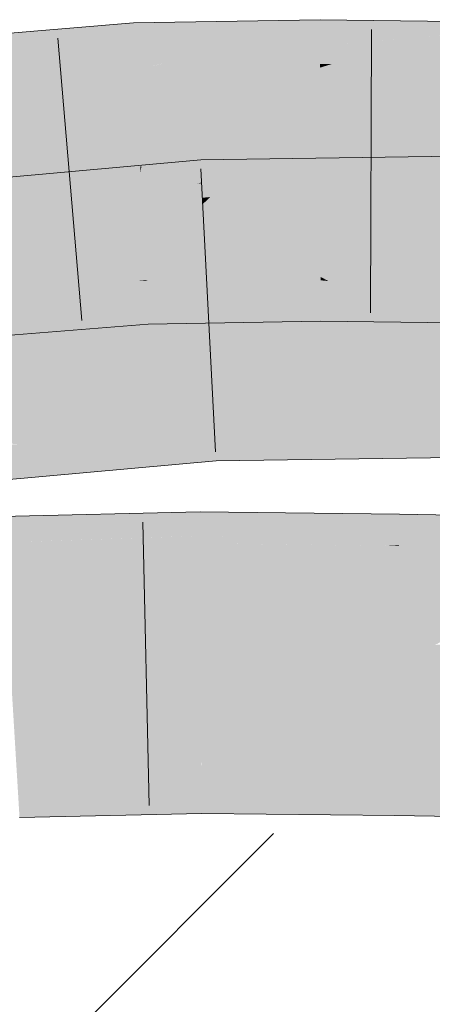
# Model space of a CAD drawing. Extents: x -620 to 3480, y 62 to 1112.
# Tile 169 of 256: x 225.411 to 225.753, y 739.157 to 739.974. Entities that reach past the tile are written whole.
import ezdxf
from ezdxf.lldxf.tags import DXFTag

# ---------------------------------------------------------------- set-up
doc = ezdxf.new("R2010")
doc.units = 0
doc.layers.get('0').update_dxf_attribs({"lineweight": 13})
for name, color, linetype, lineweight, true_color in [('E_Detail_Wandschraffur', 7, 'Continuous', 5, 0xc0c0c0), ('E_Leerrohr 25-A06GA2TQ8I', 7, 'Continuous', 9, 0xff8000), ('E_Leerrohr 25-Shading', 7, 'Continuous', 9, 0xff8000)]:
    doc.layers.add(name, color=color, linetype=linetype, lineweight=lineweight, true_color=true_color)
tags = doc.linetypes.add('fein_strichliert', pattern=[4, 1, -2, 1]).pattern_tags.tags
tags[8:9] = [DXFTag(74, 4), DXFTag(75, 0), DXFTag(340, '0'), DXFTag(46, 0.0), DXFTag(50, 0.0), DXFTag(44, 0.0), DXFTag(45, 0.0)]
tags[6:7] = [DXFTag(74, 4), DXFTag(75, 0), DXFTag(340, '0'), DXFTag(46, 0.0), DXFTag(50, 0.0), DXFTag(44, 0.0), DXFTag(45, 0.0)]
tags[4:5] = [DXFTag(74, 4), DXFTag(75, 0), DXFTag(340, '0'), DXFTag(46, 0.0), DXFTag(50, 0.0), DXFTag(44, 0.0), DXFTag(45, 0.0)]

# ---------------------------------------------------------------- blocks, each defined once
blk = doc.blocks.new('Shading-A06GA2BB8I', base_point=(200.3502, 737.7149))
at = {"layer": 'E_Leerrohr 25-Shading', "color": 34, "true_color": 0xb05800}
for points in [[(225.50557, 739.96582), (225.50533, 739.97083), (225.43181, 739.94977), (225.45645, 739.96313)], [(225.45645, 739.96313), (225.50533, 739.97083), (225.46432, 739.96741)], [(225.54161, 739.97144), (225.50533, 739.97083), (225.50557, 739.96582)], [(225.50557, 739.96582), (225.50642, 739.94836), (225.54161, 739.97144), (225.52225, 739.95056)], [(225.6601, 739.96973), (225.51888, 739.93445), (225.66014, 739.95142)], [(225.52174, 739.93518), (225.6601, 739.96973), (225.57921, 739.95844)], [(225.61435, 739.97272), (225.54161, 739.97144), (225.57921, 739.95844), (225.52225, 739.95056)], [(225.6601, 739.97351), (225.61435, 739.97272), (225.6601, 739.96973), (225.57921, 739.95844)], [(225.69078, 739.97314), (225.6601, 739.97351), (225.6601, 739.96973)], [(225.6601, 739.96973), (225.66014, 739.95142), (225.69078, 739.97314), (225.67348, 739.95264)], [(225.69078, 739.97314), (225.67348, 739.95264), (225.81444, 739.97156), (225.81435, 739.96582)], [(225.45645, 739.96313), (225.36836, 739.94934), (225.43181, 739.94977), (225.36317, 739.93488)], [(225.4369, 739.96515), (225.36836, 739.94934), (225.46432, 739.96741), (225.45645, 739.96313)], [(225.37212, 739.95978), (225.36836, 739.94934), (225.4369, 739.96515)], [(225.50557, 739.96582), (225.38373, 739.92407), (225.50642, 739.94836)], [(225.38554, 739.92468), (225.50557, 739.96582), (225.43181, 739.94977)], [(225.81435, 739.96582), (225.66994, 739.93677), (225.81404, 739.94769)], [(225.67363, 739.9375), (225.81435, 739.96582), (225.74397, 739.95923)], [(225.51888, 739.93445), (225.52174, 739.93518), (225.52225, 739.95056), (225.57921, 739.95844)], [(225.66994, 739.93677), (225.67363, 739.9375), (225.67348, 739.95264), (225.74397, 739.95923)], [(225.38373, 739.92407), (225.38554, 739.92468), (225.36317, 739.93488), (225.43181, 739.94977)], [(225.38373, 739.92407), (225.50711, 739.9342), (225.50642, 739.94836)], [(225.50642, 739.94836), (225.50711, 739.9342), (225.52225, 739.95056)], [(225.51888, 739.93445), (225.52225, 739.95056), (225.50711, 739.9342)], [(225.51888, 739.93445), (225.66017, 739.93689), (225.66014, 739.95142)], [(225.66014, 739.95142), (225.66017, 739.93689), (225.67348, 739.95264)], [(225.66994, 739.93677), (225.67348, 739.95264), (225.66017, 739.93689)], [(225.66994, 739.93677), (225.81383, 739.935), (225.81404, 739.94769)], [(225.5616, 739.85254), (225.56134, 739.85742), (225.42667, 739.82483), (225.46342, 739.84131)], [(225.46342, 739.84131), (225.56134, 739.85742), (225.4836, 739.85034)], [(225.60161, 739.85797), (225.56134, 739.85742), (225.5616, 739.85254)], [(225.60161, 739.85797), (225.5616, 739.85254), (225.59143, 739.84814), (225.5623, 739.83875)], [(225.77208, 739.85809), (225.58356, 739.84052), (225.69949, 739.83942), (225.56903, 739.82648)], [(225.75078, 739.86017), (225.58356, 739.84052), (225.78183, 739.8606), (225.77208, 739.85809)], [(225.75078, 739.86017), (225.62282, 739.85828), (225.58356, 739.84052), (225.59143, 739.84814)], [(225.62282, 739.85828), (225.60161, 739.85797), (225.59143, 739.84814)], [(225.80211, 739.84961), (225.80212, 739.8609), (225.69949, 739.83942), (225.77208, 739.85809)], [(225.47653, 739.84973), (225.37277, 739.82642), (225.4836, 739.85034), (225.46342, 739.84131)], [(225.39139, 739.84198), (225.37277, 739.82642), (225.47653, 739.84973)], [(225.5623, 739.83875), (225.5616, 739.85254), (225.5584, 739.83728), (225.38008, 739.80426)], [(225.38181, 739.80469), (225.5616, 739.85254), (225.42667, 739.82483)], [(225.5623, 739.83875), (225.56233, 739.83801), (225.59143, 739.84814), (225.58356, 739.84052)], [(225.80211, 739.84961), (225.63014, 739.82184), (225.80208, 739.83606)], [(225.63251, 739.8222), (225.80211, 739.84961), (225.69949, 739.83942)], [(225.46342, 739.84131), (225.37277, 739.82642), (225.42667, 739.82483), (225.35275, 739.80963)], [(225.56233, 739.83801), (225.5623, 739.83875), (225.5584, 739.83728)], [(225.58356, 739.84052), (225.56233, 739.83801), (225.56903, 739.82648), (225.56296, 739.82587)], [(225.63014, 739.82184), (225.63251, 739.8222), (225.56903, 739.82648), (225.69949, 739.83942)], [(225.5584, 739.83728), (225.38008, 739.80426), (225.49739, 739.815), (225.49602, 739.81476)], [(225.56296, 739.82587), (225.56233, 739.83801), (225.49739, 739.815), (225.5584, 739.83728)], [(225.80205, 739.82861), (225.80208, 739.83606), (225.77951, 739.82397), (225.63014, 739.82184)], [(225.38008, 739.80426), (225.38181, 739.80469), (225.35275, 739.80963), (225.42667, 739.82483)], [(225.49602, 739.81476), (225.5632, 739.82086), (225.56296, 739.82587)], [(225.56296, 739.82587), (225.5632, 739.82086), (225.56903, 739.82648)], [(225.63014, 739.82184), (225.56903, 739.82648), (225.5632, 739.82086)], [(225.50874, 739.75708), (225.40141, 739.74835), (225.50957, 739.75708), (225.51277, 739.74609)], [(225.51573, 739.75708), (225.5157, 739.75769), (225.50874, 739.75708)], [(225.51277, 739.74609), (225.51628, 739.74603), (225.50957, 739.75708), (225.51573, 739.75708)], [(225.5157, 739.75769), (225.62404, 739.74908), (225.62196, 739.75946)], [(225.51746, 739.75696), (225.5157, 739.75769), (225.51573, 739.75708)], [(225.51746, 739.75696), (225.62405, 739.74896), (225.5157, 739.75769), (225.62404, 739.74908)], [(225.51628, 739.74603), (225.55414, 739.74237), (225.51573, 739.75708), (225.51746, 739.75696)], [(225.62404, 739.74908), (225.62383, 739.75952), (225.62196, 739.75946)], [(225.66055, 739.75739), (225.66055, 739.76013), (225.62383, 739.75952)], [(225.62404, 739.74908), (225.66058, 739.74622), (225.62383, 739.75952), (225.66055, 739.75739)], [(225.66719, 739.75677), (225.66055, 739.76013), (225.66055, 739.75739)], [(225.66719, 739.75677), (225.79158, 739.7453), (225.66055, 739.76013), (225.79153, 739.74567)], [(225.66055, 739.76013), (225.79153, 739.74567), (225.78984, 739.75848)], [(225.66058, 739.74622), (225.69612, 739.74231), (225.66055, 739.75739), (225.66719, 739.75677)], [(225.62405, 739.74896), (225.51746, 739.75696), (225.62675, 739.73547), (225.55414, 739.74237)], [(225.62405, 739.74896), (225.66058, 739.74622), (225.62404, 739.74908)], [(225.66058, 739.74622), (225.62405, 739.74896), (225.66061, 739.73224), (225.62675, 739.73547)], [(225.79158, 739.7453), (225.66719, 739.75677), (225.7934, 739.73157), (225.69612, 739.74231)], [(225.40218, 739.74835), (225.40352, 739.74457), (225.51277, 739.74609), (225.51668, 739.7326)], [(225.44014, 739.73584), (225.51692, 739.7326), (225.40421, 739.74268), (225.40352, 739.74457)], [(225.40614, 739.73724), (225.44014, 739.73584), (225.40421, 739.74268)], [(225.51668, 739.7326), (225.51692, 739.7326), (225.51277, 739.74609), (225.51628, 739.74603)], [(225.51692, 739.7326), (225.6041, 739.72253), (225.51628, 739.74603), (225.55414, 739.74237)], [(225.62675, 739.73547), (225.55414, 739.74237), (225.62927, 739.72296), (225.6041, 739.72253)], [(225.66061, 739.73224), (225.73543, 739.72253), (225.66058, 739.74622), (225.69612, 739.74231)], [(225.69612, 739.74231), (225.73543, 739.72253), (225.81038, 739.72968), (225.81024, 739.72162)], [(225.41063, 739.72479), (225.51749, 739.72107), (225.40614, 739.73724), (225.44014, 739.73584)], [(225.44014, 739.73584), (225.51749, 739.72107), (225.51692, 739.7326)], [(225.51749, 739.72107), (225.6041, 739.72253), (225.51692, 739.7326)], [(225.66061, 739.73224), (225.62675, 739.73547), (225.66063, 739.72351), (225.62927, 739.72296)], [(225.41078, 739.72437), (225.39491, 739.72534), (225.41493, 739.71277), (225.4028, 739.71179)], [(225.49411, 739.71918), (225.51749, 739.72107), (225.41078, 739.72437), (225.41063, 739.72479)], [(225.49411, 739.71918), (225.41078, 739.72437), (225.41493, 739.71277)], [(225.66063, 739.72351), (225.73543, 739.72253), (225.66061, 739.73224)], [(225.5724, 739.64008), (225.57219, 739.64429), (225.36357, 739.62531)], [(225.80164, 739.64392), (225.80165, 739.64752), (225.57219, 739.64429)], [(225.58672, 739.63977), (225.80162, 739.63507), (225.57219, 739.64429), (225.80164, 739.64392)], [(225.58672, 739.63977), (225.57219, 739.64429), (225.5724, 739.64008)], [(225.37634, 739.62427), (225.57271, 739.63428), (225.36357, 739.62531), (225.5724, 739.64008)], [(225.57271, 739.63428), (225.60895, 739.63281), (225.5724, 739.64008), (225.58672, 739.63977)], [(225.80159, 739.625), (225.80162, 739.63507), (225.60895, 739.63281), (225.58672, 739.63977)], [(225.41025, 739.6214), (225.5731, 739.6264), (225.37634, 739.62427), (225.57271, 739.63428)], [(225.57353, 739.61798), (225.5731, 739.6264), (225.46606, 739.61676), (225.41025, 739.6214)], [(225.5731, 739.6264), (225.64304, 739.62219), (225.57271, 739.63428), (225.60895, 739.63281)], [(225.57353, 739.61798), (225.68443, 739.60925), (225.5731, 739.6264), (225.64304, 739.62219)], [(225.60895, 739.63281), (225.64304, 739.62219), (225.80159, 739.625), (225.80156, 739.61261)], [(225.37257, 739.61566), (225.46606, 739.61676), (225.36841, 739.62012), (225.41025, 739.6214)], [(225.64304, 739.62219), (225.68443, 739.60925), (225.80156, 739.61261), (225.80156, 739.6109)], [(225.57141, 739.60748), (225.57405, 739.60773), (225.37257, 739.61566), (225.46606, 739.61676)], [(225.57141, 739.60748), (225.37257, 739.61566), (225.37851, 739.60931)], [(225.46606, 739.61676), (225.57405, 739.60773), (225.57353, 739.61798)], [(225.57405, 739.60773), (225.68443, 739.60925), (225.57353, 739.61798)], [(225.37851, 739.60931), (225.38618, 739.60107), (225.57141, 739.60748), (225.47177, 739.59845)], [(225.38618, 739.60107), (225.39517, 739.59143), (225.47177, 739.59845)], [(225.4333, 739.56232), (225.39583, 739.56146), (225.39606, 739.55768)], [(225.39606, 739.55768), (225.39639, 739.552), (225.4333, 739.56232), (225.42662, 739.55524)], [(225.56067, 739.56244), (225.42151, 739.5498), (225.5607, 739.55688), (225.41791, 739.54602)], [(225.56064, 739.56537), (225.42662, 739.55524), (225.56067, 739.56244), (225.42151, 739.5498)], [(225.42662, 739.55524), (225.56064, 739.56537), (225.50964, 739.56415)], [(225.4333, 739.56232), (225.42662, 739.55524), (225.50964, 739.56415)], [(225.60118, 739.56488), (225.56064, 739.56537), (225.56067, 739.56244)], [(225.56067, 739.56244), (225.5607, 739.55688), (225.60118, 739.56488), (225.59398, 739.55841)], [(225.72601, 739.56348), (225.59398, 739.55841), (225.72591, 739.55701), (225.58749, 739.55261)], [(225.60118, 739.56488), (225.59398, 739.55841), (225.70763, 739.56372)], [(225.59398, 739.55841), (225.72601, 739.56348), (225.70763, 739.56372)], [(225.72591, 739.55701), (225.72581, 739.55109), (225.87503, 739.5611), (225.83797, 739.55261)], [(225.87503, 739.5611), (225.72601, 739.56348), (225.72591, 739.55701)], [(225.42662, 739.55524), (225.39639, 739.552), (225.42151, 739.5498), (225.39667, 739.54755)], [(225.5607, 739.55688), (225.41791, 739.54602), (225.56071, 739.55176), (225.4149, 739.54279)], [(225.59398, 739.55841), (225.5607, 739.55688), (225.58749, 739.55261), (225.56071, 739.55176)], [(225.72591, 739.55701), (225.58749, 739.55261), (225.72581, 739.55109), (225.58292, 739.54852)], [(225.42151, 739.5498), (225.39667, 739.54755), (225.41791, 739.54602), (225.39687, 739.54437)], [(225.41791, 739.54602), (225.39687, 739.54437), (225.4149, 739.54279), (225.39702, 739.54169)], [(225.53952, 739.54474), (225.42589, 739.54095), (225.40077, 739.52783), (225.41122, 739.53894)], [(225.56075, 739.5481), (225.41328, 739.54108), (225.56076, 739.54547), (225.41275, 739.54053)], [(225.56071, 739.55176), (225.4149, 739.54279), (225.56075, 739.5481), (225.41328, 739.54108)], [(225.49774, 739.53748), (225.56076, 739.54547), (225.47484, 739.53687), (225.53952, 739.54474)], [(225.56079, 739.53931), (225.56076, 739.54547), (225.49774, 739.53748)], [(225.58749, 739.55261), (225.56071, 739.55176), (225.58292, 739.54852), (225.56075, 739.5481)], [(225.58292, 739.54852), (225.56075, 739.5481), (225.57957, 739.54553), (225.56076, 739.54547)], [(225.57957, 739.54553), (225.56076, 739.54547), (225.57243, 739.53912), (225.56079, 739.53931)], [(225.6701, 739.5448), (225.57953, 739.54547), (225.59079, 739.53888), (225.57243, 739.53912)], [(225.72574, 739.54608), (225.57957, 739.54553), (225.72571, 739.54437), (225.57953, 739.54547)], [(225.72581, 739.55109), (225.58292, 739.54852), (225.72574, 739.54608), (225.57957, 739.54553)], [(225.59079, 739.53888), (225.72571, 739.54437), (225.6701, 739.5448)], [(225.80913, 739.54602), (225.72574, 739.54608), (225.79831, 739.54352), (225.72571, 739.54437)], [(225.83797, 739.55261), (225.72581, 739.55109), (225.80913, 739.54602), (225.72574, 739.54608)], [(225.4149, 739.54279), (225.39702, 739.54169), (225.41328, 739.54108), (225.39711, 739.54034)], [(225.41328, 739.54108), (225.39711, 739.54034), (225.41275, 739.54053), (225.39713, 739.53998)], [(225.41275, 739.54053), (225.39713, 739.53998), (225.41122, 739.53894), (225.39731, 739.53699)], [(225.41122, 739.53894), (225.39731, 739.53699), (225.40077, 739.52783), (225.39789, 739.52747)], [(225.56085, 739.52875), (225.56079, 739.53931), (225.39804, 739.5249), (225.49774, 739.53748)], [(225.40077, 739.52783), (225.39804, 739.5249), (225.47484, 739.53687), (225.49774, 739.53748)], [(225.42589, 739.54095), (225.41275, 739.54053), (225.41122, 739.53894)], [(225.56079, 739.53931), (225.56085, 739.52875), (225.57243, 739.53912)], [(225.57243, 739.53912), (225.56085, 739.52875), (225.72559, 739.53705), (225.72543, 739.52686)], [(225.59079, 739.53888), (225.71681, 739.53717), (225.72571, 739.54437), (225.7256, 739.53766)], [(225.71681, 739.53717), (225.72559, 739.53705), (225.7256, 739.53766)], [(225.72559, 739.53705), (225.72543, 739.52686), (225.76633, 739.53625)], [(225.76633, 739.53625), (225.78772, 739.54114), (225.72559, 739.53705), (225.7256, 739.53766)], [(225.78772, 739.54114), (225.79831, 739.54352), (225.7256, 739.53766), (225.72571, 739.54437)], [(226.08771, 739.52991), (225.76633, 739.53625), (226.0174, 739.52789), (225.72543, 739.52686)], [(226.0174, 739.52789), (225.72543, 739.52686), (225.88736, 739.52423)], [(225.56192, 739.34064), (225.56186, 739.35199), (225.40944, 739.33685), (225.40874, 739.34845)], [(225.72247, 739.3399), (225.72263, 739.3501), (225.56192, 739.34064), (225.56186, 739.35199)], [(227.08273, 739.32806), (225.72263, 739.3501), (225.72247, 739.3399)], [(225.41058, 739.31781), (225.56203, 739.3219), (225.40944, 739.33685), (225.56192, 739.34064)], [(225.56203, 739.3219), (225.72218, 739.32153), (225.56192, 739.34064), (225.72247, 739.3399)], [(225.72218, 739.32153), (227.08273, 739.32806), (225.72247, 739.3399)], [(227.08273, 739.32806), (225.72218, 739.32153), (226.12419, 739.31897)], [(225.41095, 739.31189), (225.56206, 739.31537), (225.41058, 739.31781), (225.56203, 739.3219)], [(225.56206, 739.31537), (225.72205, 739.31354), (225.56203, 739.3219), (225.72218, 739.32153)], [(225.72205, 739.31354), (227.57162, 739.28351), (225.72218, 739.32153), (227.57199, 739.30975)]]:
    blk.add_solid(points, dxfattribs=at)
at = {"layer": 'E_Leerrohr 25-Shading', "color": 30, "true_color": 0xf57b00}
for points in [[(225.51888, 739.93445), (225.51482, 739.88641), (225.66017, 739.93689), (225.66017, 739.93378)], [(225.66994, 739.93677), (225.66017, 739.93689), (225.66017, 739.93378)], [(225.66017, 739.93378), (225.66026, 739.89044), (225.66994, 739.93677), (225.66504, 739.8916)], [(225.66994, 739.93677), (225.66504, 739.8916), (225.81383, 739.935), (225.81371, 739.9278)], [(225.50732, 739.92975), (225.37593, 739.8714), (225.50952, 739.8847), (225.37047, 739.83441)], [(225.38373, 739.92407), (225.37593, 739.8714), (225.50711, 739.9342), (225.50732, 739.92975)], [(225.51888, 739.93445), (225.50711, 739.9342), (225.50732, 739.92975)], [(225.50732, 739.92975), (225.50952, 739.8847), (225.51888, 739.93445), (225.51482, 739.88641)], [(225.66017, 739.93378), (225.51482, 739.88641), (225.66026, 739.89044), (225.51192, 739.85199)], [(225.81371, 739.9278), (225.66504, 739.8916), (225.81303, 739.88763), (225.66148, 739.85889)], [(225.66026, 739.89044), (225.51192, 739.85199), (225.60622, 739.8476), (225.51141, 739.84595)], [(225.66026, 739.89044), (225.60622, 739.8476), (225.66034, 739.8587)], [(225.66504, 739.8916), (225.66026, 739.89044), (225.66148, 739.85889), (225.66034, 739.8587)], [(225.50952, 739.8847), (225.37047, 739.83441), (225.51112, 739.85181), (225.48349, 739.84369)], [(225.51482, 739.88641), (225.50952, 739.8847), (225.51192, 739.85199), (225.51112, 739.85181)], [(225.81303, 739.88763), (225.66148, 739.85889), (225.77898, 739.84705), (225.66035, 739.84851)], [(225.60622, 739.8476), (225.66035, 739.84851), (225.66034, 739.8587)], [(225.66034, 739.8587), (225.66035, 739.84851), (225.66148, 739.85889)], [(225.48349, 739.84369), (225.51141, 739.84595), (225.51112, 739.85181)], [(225.51112, 739.85181), (225.51141, 739.84595), (225.51192, 739.85199)], [(225.51141, 739.84595), (225.51311, 739.81091), (225.60622, 739.8476), (225.61325, 739.81244)], [(225.60622, 739.8476), (225.61325, 739.81244), (225.66035, 739.84851), (225.66043, 739.81317)], [(225.66035, 739.84851), (225.66043, 739.81317), (225.77898, 739.84705), (225.78328, 739.81445)], [(225.48349, 739.84369), (225.37047, 739.83441), (225.49448, 739.80603), (225.38422, 739.79614)], [(225.48349, 739.84369), (225.49318, 739.81042), (225.51141, 739.84595), (225.51311, 739.81091)], [(225.78206, 739.82404), (225.63014, 739.82184), (225.61765, 739.79053), (225.60814, 739.79034)], [(225.78206, 739.82404), (225.62076, 739.79114), (225.80205, 739.82428), (225.62224, 739.79114)], [(225.78145, 739.79132), (225.80197, 739.79364), (225.62224, 739.79114), (225.80205, 739.82428)], [(225.49602, 739.81476), (225.38008, 739.80426), (225.39133, 739.77637), (225.37126, 739.77466)], [(225.49602, 739.81476), (225.3913, 739.77637), (225.5632, 739.82086), (225.40265, 739.77734)], [(225.48451, 739.78442), (225.56403, 739.80475), (225.40265, 739.77734), (225.5632, 739.82086)], [(225.63014, 739.82184), (225.5632, 739.82086), (225.56403, 739.80475)], [(225.63014, 739.82184), (225.56403, 739.80475), (225.60814, 739.79034), (225.56479, 739.78967)], [(225.66043, 739.81317), (225.66055, 739.76013), (225.78328, 739.81445), (225.79068, 739.75848)], [(225.38422, 739.79614), (225.40141, 739.74835), (225.49448, 739.80603), (225.50874, 739.75708)], [(225.49318, 739.81042), (225.50874, 739.75708), (225.51311, 739.81091), (225.5157, 739.75769)], [(225.51311, 739.81091), (225.5157, 739.75769), (225.61325, 739.81244), (225.62383, 739.75952)], [(225.66043, 739.81317), (225.61325, 739.81244), (225.66055, 739.76013), (225.62357, 739.7608)], [(225.50044, 739.78577), (225.56403, 739.80475), (225.48451, 739.78442)], [(225.56479, 739.78967), (225.56403, 739.80475), (225.5022, 739.78632)], [(225.56479, 739.78967), (225.56529, 739.77985), (225.60814, 739.79034), (225.60669, 739.78827)], [(225.59375, 739.76984), (225.78145, 739.79132), (225.60669, 739.78827), (225.62224, 739.79114)], [(225.64046, 739.76941), (225.78635, 739.79132), (225.59375, 739.76984), (225.78145, 739.79132)], [(225.62076, 739.79114), (225.60669, 739.78827), (225.62224, 739.79114)], [(225.60814, 739.79034), (225.60669, 739.78827), (225.61765, 739.79053)], [(225.80191, 739.76801), (225.80197, 739.79364), (225.64474, 739.77002)], [(225.40425, 739.75708), (225.50044, 739.78577), (225.36505, 739.75385), (225.48451, 739.78442)], [(225.36505, 739.75385), (225.48451, 739.78442), (225.36937, 739.76831), (225.40265, 739.77734)], [(225.50867, 739.76605), (225.5022, 739.78632), (225.4268, 739.76379)], [(225.50867, 739.76605), (225.56529, 739.77985), (225.5022, 739.78632), (225.56479, 739.78967)], [(225.59375, 739.76984), (225.60669, 739.78827), (225.5658, 739.77008), (225.56529, 739.77985)], [(225.5658, 739.77008), (225.56529, 739.77985), (225.52461, 739.76996)], [(225.35774, 739.72931), (225.56639, 739.7583), (225.50867, 739.76605), (225.56592, 739.76764)], [(225.4268, 739.76379), (225.36227, 739.74451), (225.50867, 739.76605), (225.35774, 739.72931)], [(225.56592, 739.76764), (225.5658, 739.77008), (225.50867, 739.76605), (225.52461, 739.76996)], [(225.59256, 739.76813), (225.59375, 739.76984), (225.56592, 739.76764), (225.5658, 739.77008)], [(225.56639, 739.7583), (225.58795, 739.76154), (225.56592, 739.76764), (225.59256, 739.76813)], [(225.80191, 739.76697), (225.5757, 739.74396), (225.80186, 739.74487), (225.5677, 739.73254)], [(225.80191, 739.76697), (225.58795, 739.76154), (225.5757, 739.74396)], [(225.80191, 739.76697), (225.80191, 739.76801), (225.58795, 739.76154), (225.64474, 739.77002)], [(225.59256, 739.76813), (225.58795, 739.76154), (225.63666, 739.76886)], [(225.64046, 739.76941), (225.59375, 739.76984), (225.63666, 739.76886), (225.59256, 739.76813)], [(225.56639, 739.7583), (225.35442, 739.71814), (225.56717, 739.7431), (225.35291, 739.71307)], [(225.56639, 739.7583), (225.35774, 739.72931), (225.35442, 739.71814)], [(225.58795, 739.76154), (225.56639, 739.7583), (225.5757, 739.74396), (225.56717, 739.7431)], [(225.62357, 739.7608), (225.62383, 739.75952), (225.66055, 739.76013)], [(225.35291, 739.71307), (225.5677, 739.73254), (225.56717, 739.7431)], [(225.56717, 739.7431), (225.5677, 739.73254), (225.5757, 739.74396)], [(225.5677, 739.73254), (225.80185, 739.7359), (225.80186, 739.74487)], [(225.57219, 739.64429), (225.5677, 739.73254), (225.36357, 739.62531), (225.35291, 739.71307)], [(225.80165, 739.64752), (225.80185, 739.7359), (225.57219, 739.64429), (225.5677, 739.73254)], [(225.56114, 739.47888), (225.56085, 739.52875), (225.40234, 739.45386), (225.39804, 739.5249)], [(225.72504, 739.50189), (225.72543, 739.52686), (225.56114, 739.47888), (225.56085, 739.52875)], [(225.72504, 739.50189), (225.72427, 739.45374), (225.88736, 739.52423), (225.75562, 739.45508)], [(225.88736, 739.52423), (225.72543, 739.52686), (225.72504, 739.50189)], [(225.56114, 739.47888), (225.56133, 739.44647), (225.72504, 739.50189), (225.72427, 739.45374)], [(225.75562, 739.45508), (225.72403, 739.43848), (227.57458, 739.49689), (227.57336, 739.40851)], [(225.40234, 739.45386), (225.40338, 739.43671), (225.56114, 739.47888), (225.56133, 739.44647)], [(225.72427, 739.45374), (225.72403, 739.43848), (225.75562, 739.45508)], [(225.56133, 739.44647), (225.56136, 739.44037), (225.72427, 739.45374), (225.72403, 739.43848)], [(225.40338, 739.43671), (225.56136, 739.44037), (225.56133, 739.44647)], [(225.56139, 739.43555), (225.56136, 739.44037), (225.4035, 739.43457), (225.40338, 739.43671)], [(225.72395, 739.43372), (225.72403, 739.43848), (225.56139, 739.43555), (225.56136, 739.44037)], [(225.40482, 739.41302), (225.56149, 739.41492), (225.4035, 739.43457), (225.56139, 739.43555)], [(225.56149, 739.41492), (225.72365, 739.414), (225.56139, 739.43555), (225.72395, 739.43372)], [(227.3414, 739.40118), (227.57336, 739.40851), (225.72365, 739.414), (225.72395, 739.43372)], [(227.57336, 739.40851), (225.72403, 739.43848), (225.72395, 739.43372)], [(225.40746, 739.36951), (225.56174, 739.37262), (225.40482, 739.41302), (225.56149, 739.41492)], [(225.56174, 739.37262), (225.72299, 739.37305), (225.56149, 739.41492), (225.72365, 739.414)], [(225.72365, 739.414), (225.72299, 739.37305), (227.3414, 739.40118), (226.45955, 739.37335)], [(225.72299, 739.37305), (225.72263, 739.3501), (226.45955, 739.37335)], [(226.45955, 739.37335), (225.72263, 739.3501), (227.57231, 739.3327), (227.08273, 739.32806)], [(225.40746, 739.36951), (225.40823, 739.35663), (225.56174, 739.37262), (225.56184, 739.35291)], [(225.56186, 739.35199), (225.72263, 739.3501), (225.56174, 739.37262), (225.72299, 739.37305)], [(225.40823, 739.35663), (225.40874, 739.34845), (225.56184, 739.35291), (225.56186, 739.35199)]]:
    blk.add_solid(points, dxfattribs=at)
blk = doc.blocks.new('Referenz-A06GA2TW8I')
at = {"layer": 'E_Detail_Wandschraffur', "linetype": 'fein_strichliert', "ltscale": 0.13}
blk.add_line((225.06236, 738.73946), (225.62143, 739.29853), dxfattribs=at)
at = {"layer": 'E_Leerrohr 25-A06GA2TQ8I', "linetype": 'Continuous', "ltscale": 0.13}
for p, q in [((225.50533, 739.9708), (225.35362, 739.95826)), ((225.66009, 739.97351), (225.50533, 739.9708)), ((225.81444, 739.97158), (225.66009, 739.97351)), ((225.70274, 739.96548), (225.70201, 739.73048)), ((225.44265, 739.95821), (225.46255, 739.72405)), ((225.56135, 739.8574), (225.3378, 739.83715)), ((225.80213, 739.86092), (225.56135, 739.8574)), ((225.56137, 739.84988), (225.57334, 739.61519)), ((225.51749, 739.7211), (225.38732, 739.71054)), ((225.66063, 739.72351), (225.51749, 739.7211)), ((225.81024, 739.72161), (225.66063, 739.72351)), ((225.80156, 739.61092), (225.57405, 739.60773)), ((225.57405, 739.60773), (225.368, 739.58898)), ((225.56064, 739.56535), (225.39582, 739.56145)), ((225.72601, 739.56348), (225.56064, 739.56535)), ((227.57509, 739.5335), (225.72601, 739.56348)), ((225.51331, 739.55677), (225.51836, 739.32182)), ((225.56206, 739.31535), (225.41094, 739.31191)), ((225.72205, 739.31352), (225.56206, 739.31535)), ((227.57163, 739.28352), (225.72205, 739.31352))]:
    blk.add_line(p, q, dxfattribs=at)

msp = doc.modelspace()

# ---------------------------------------------------------------- block references
at = {"color": 8, "lineweight": 25, "ltscale": 0.25, "true_color": 0x808080}
msp.add_blockref('Referenz-A06GA2TW8I', (0, 0), dxfattribs=at)
msp.add_blockref('Shading-A06GA2BB8I', (200.3502, 737.7149))

doc.saveas('drawing.dxf')
